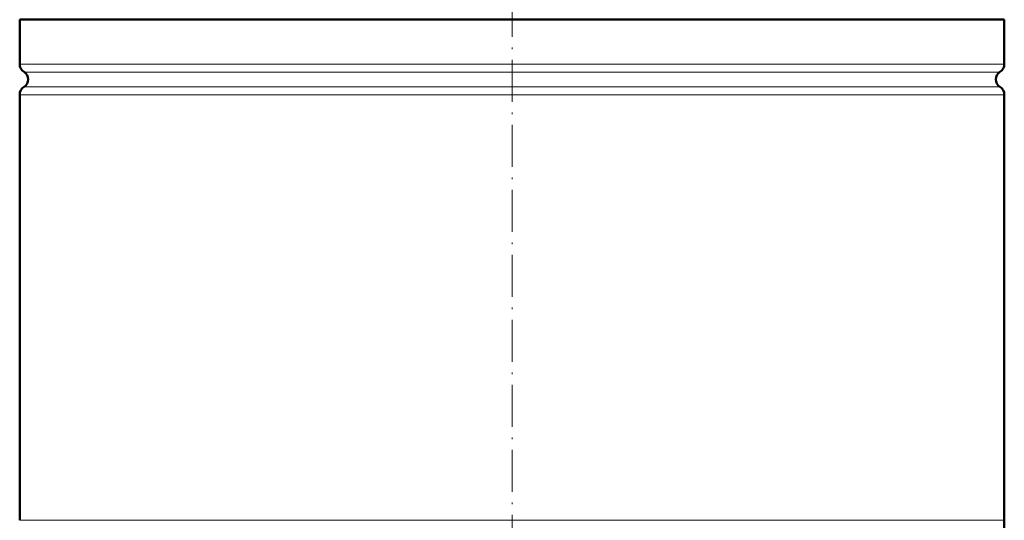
# Model space of a CAD drawing. Extents: x -1351 to 1763, y -1300 to 612.
# Tile 12 of 81: x -845 to -565, y 72 to 215. Entities that reach past the tile are written whole.
import ezdxf

# ---------------------------------------------------------------- set-up
doc = ezdxf.new("R2010")
doc.units = 0
doc.linetypes.add('DASHDOT', pattern=[18.5, 12, -3, 0.5, -3])

msp = doc.modelspace()

# ---------------------------------------------------------------- linework, layer by layer
at = {"color": 7, "linetype": 'DASHDOT', "lineweight": 18}
msp.add_line((-705.13, -86.2), (-705.13, 471.77), dxfattribs=at)
at = {"color": 7, "lineweight": 50}
for p, q in [((-565.13, 214.73), (-845.13, 214.73)), ((-845.13, 202.11), (-845.13, 214.73)), ((-565.13, 214.73), (-565.13, 202.11)), ((-845.13, 72.23), (-845.13, 193.35)), ((-565.13, 193.35), (-565.13, 72.23))]:
    msp.add_line(p, q, dxfattribs=at)
at = {"color": 7, "lineweight": 18}
for p, q in [((-845.13, 202.11), (-565.13, 202.11)), ((-843.89, 199.83), (-566.38, 199.83)), ((-565.13, 193.35), (-845.13, 193.35)), ((-843.89, 195.62), (-566.38, 195.62)), ((-845.13, 72.23), (-565.13, 72.23))]:
    msp.add_line(p, q, dxfattribs=at)
at = {"color": 7, "lineweight": 50}
for centre, radius, start, end in [((-842.43, 202.11), 2.7, 180, 237.421), ((-567.83, 202.11), 2.7, 302.579, 360), ((-845.23, 197.73), 2.5, 302.579, 57.421), ((-565.03, 197.73), 2.5, 122.579, 237.421), ((-842.43, 193.35), 2.7, 122.579, 180), ((-567.83, 193.35), 2.7, 0, 57.421), ((-635.13, 72.23), 70, 286.2602, 360)]:
    msp.add_arc(centre, radius, start, end, dxfattribs=at)

doc.saveas('drawing.dxf')
